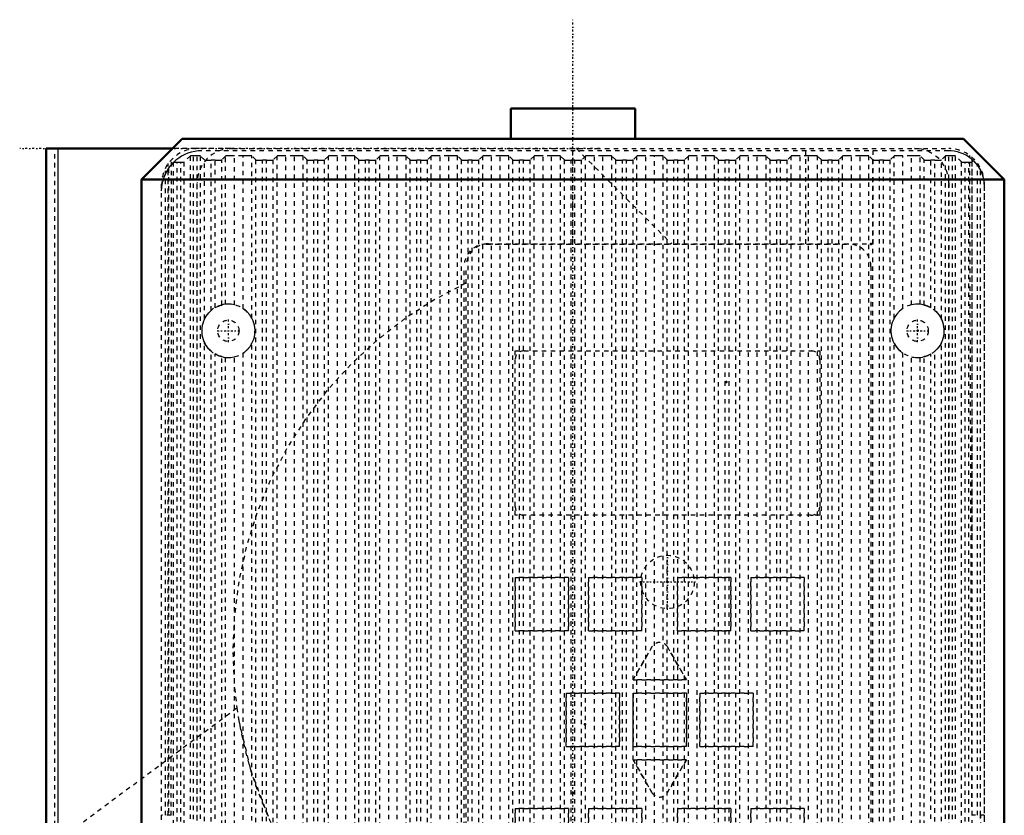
# Model space of a CAD drawing. Header units: millimetres. Extents: x -1089 to 355, y -118 to 1145.
# Tile 9 of 20: x -584 to -363, y 721 to 900. Entities that reach past the tile are written whole.
import ezdxf

# ---------------------------------------------------------------- set-up
doc = ezdxf.new("R2010")
doc.units = ezdxf.units.MM
doc.linetypes.add('Center', pattern=[1.5, 0.45, -0.5, 0.05, -0.5])
doc.linetypes.add('Dashed', pattern=[2, 1, -1])
for name, color, linetype, lineweight in [('2d ConnectionPoints', 7, 'Continuous', 50), ('AM_0', 7, 'Continuous', 50), ('AM_4', 3, 'Continuous', 25), ('AM_7', 7, 'Center', 25), ('AM_9', 6, 'Dashed', 25)]:
    doc.layers.add(name, color=color, linetype=linetype, lineweight=lineweight)

# ---------------------------------------------------------------- blocks, each defined once
blk = doc.blocks.new('66_part_3__170_2_0_in_HSVP164161451021531101300230_2')
at = {"layer": 'AM_9'}
for p, q in [((-471, 825.5), (-406.5, 825.5)), ((-473, 790.5), (-473, 823.5)), ((-404.5, 823.5), (-404.5, 790.5)), ((-406.5, 788.5), (-471, 788.5))]:
    blk.add_line(p, q, dxfattribs=at)
for centre, start, end in [((-471, 823.5), 90, 180), ((-406.5, 823.5), 0, 90), ((-471, 790.5), 180, 270), ((-406.5, 790.5), 270, 0)]:
    blk.add_arc(centre, 2, start, end, dxfattribs=at)
blk = doc.blocks.new('67_part_1_2_0_in_HSVP164161451021531101300230_2')
at = {"layer": 'AM_9'}
for p, q in [((-479.5, 849.5), (-398, 849.5)), ((-484.5, 702.5), (-484.5, 844.5)), ((-393, 844.5), (-393, 702.5)), ((-473, 825.5), (-404.5, 825.5)), ((-473, 788.5), (-473, 825.5)), ((-404.5, 825.5), (-404.5, 788.5)), ((-404.5, 788.5), (-473, 788.5)), ((-473, 762.5), (-473, 774.5)), ((-473, 774.5), (-461, 774.5)), ((-461, 774.5), (-461, 762.5)), ((-456.5, 762.5), (-456.5, 774.5)), ((-456.5, 774.5), (-444.5, 774.5)), ((-444.5, 774.5), (-444.5, 762.5)), ((-436.5, 774.5), (-424.5, 774.5)), ((-436.5, 762.5), (-436.5, 774.5)), ((-424.5, 774.5), (-424.5, 762.5)), ((-420, 762.5), (-420, 774.5)), ((-420, 774.5), (-408, 774.5)), ((-408, 774.5), (-408, 762.5)), ((-461, 762.5), (-473, 762.5)), ((-444.5, 762.5), (-456.5, 762.5)), ((-424.5, 762.5), (-436.5, 762.5)), ((-408, 762.5), (-420, 762.5)), ((-446.5, 751.5), (-442.23, 758.89)), ((-438.77, 758.89), (-434.5, 751.5)), ((-434.5, 751.5), (-446.5, 751.5)), ((-461.5, 736.5), (-461.5, 748.5)), ((-461.5, 748.5), (-449.5, 748.5)), ((-449.5, 748.5), (-449.5, 736.5)), ((-446.5, 748.5), (-434.5, 748.5)), ((-446.5, 736.5), (-446.5, 748.5)), ((-434.5, 748.5), (-434.5, 736.5)), ((-431.5, 736.5), (-431.5, 748.5)), ((-431.5, 748.5), (-419.5, 748.5)), ((-419.5, 748.5), (-419.5, 736.5)), ((-449.5, 736.5), (-461.5, 736.5)), ((-434.5, 736.5), (-446.5, 736.5)), ((-419.5, 736.5), (-431.5, 736.5)), ((-446.5, 733.5), (-434.5, 733.5)), ((-442.23, 726.11), (-446.5, 733.5)), ((-434.5, 733.5), (-438.77, 726.11)), ((-473, 722.5), (-461, 722.5)), ((-473, 710.5), (-473, 722.5)), ((-461, 722.5), (-461, 710.5)), ((-456.5, 710.5), (-456.5, 722.5)), ((-456.5, 722.5), (-444.5, 722.5)), ((-444.5, 722.5), (-444.5, 710.5)), ((-436.5, 710.5), (-436.5, 722.5)), ((-436.5, 722.5), (-424.5, 722.5)), ((-424.5, 722.5), (-424.5, 710.5)), ((-420, 722.5), (-408, 722.5)), ((-420, 710.5), (-420, 722.5)), ((-408, 722.5), (-408, 710.5)), ((-461, 710.5), (-473, 710.5)), ((-444.5, 710.5), (-456.5, 710.5)), ((-424.5, 710.5), (-436.5, 710.5)), ((-408, 710.5), (-420, 710.5)), ((-398, 697.5), (-479.5, 697.5))]:
    blk.add_line(p, q, dxfattribs=at)
for centre, radius, start, end in [((-479.5, 844.5), 5, 90, 180), ((-398, 844.5), 5, 0, 90), ((-440.5, 757.89), 2, 30, 150), ((-440.5, 727.11), 2, 210, 330), ((-479.5, 702.5), 5, 180, 270), ((-398, 702.5), 5, 270, 0)]:
    blk.add_arc(centre, radius, start, end, dxfattribs=at)
blk = doc.blocks.new('68_part_2_2_0_in_HSVP164161451021531101300230_2')
at = {"layer": 'AM_9'}
for p, q in [((-473, 774.5), (-473, 762.5)), ((-461, 774.5), (-473, 774.5)), ((-461, 762.5), (-461, 774.5)), ((-444.5, 774.5), (-456.5, 774.5)), ((-456.5, 774.5), (-456.5, 762.5)), ((-444.5, 762.5), (-444.5, 774.5)), ((-424.5, 774.5), (-436.5, 774.5)), ((-436.5, 774.5), (-436.5, 762.5)), ((-424.5, 762.5), (-424.5, 774.5)), ((-408, 774.5), (-420, 774.5)), ((-420, 774.5), (-420, 762.5)), ((-408, 762.5), (-408, 774.5)), ((-473, 762.5), (-461, 762.5)), ((-456.5, 762.5), (-444.5, 762.5)), ((-436.5, 762.5), (-424.5, 762.5)), ((-420, 762.5), (-408, 762.5)), ((-442.23, 758.89), (-446.5, 751.5)), ((-434.5, 751.5), (-438.77, 758.89)), ((-446.5, 751.5), (-434.5, 751.5)), ((-461.5, 748.5), (-461.5, 736.5)), ((-449.5, 748.5), (-461.5, 748.5)), ((-449.5, 736.5), (-449.5, 748.5)), ((-446.5, 748.5), (-446.5, 736.5)), ((-434.5, 748.5), (-446.5, 748.5)), ((-434.5, 736.5), (-434.5, 748.5)), ((-431.5, 748.5), (-431.5, 736.5)), ((-419.5, 748.5), (-431.5, 748.5)), ((-419.5, 736.5), (-419.5, 748.5)), ((-461.5, 736.5), (-449.5, 736.5)), ((-446.5, 736.5), (-434.5, 736.5)), ((-431.5, 736.5), (-419.5, 736.5)), ((-446.5, 733.5), (-442.23, 726.11)), ((-434.5, 733.5), (-446.5, 733.5)), ((-438.77, 726.11), (-434.5, 733.5)), ((-473, 722.5), (-473, 710.5)), ((-461, 722.5), (-473, 722.5)), ((-461, 710.5), (-461, 722.5)), ((-444.5, 722.5), (-456.5, 722.5)), ((-456.5, 722.5), (-456.5, 710.5)), ((-444.5, 710.5), (-444.5, 722.5)), ((-436.5, 722.5), (-436.5, 710.5)), ((-424.5, 722.5), (-436.5, 722.5)), ((-424.5, 710.5), (-424.5, 722.5)), ((-420, 722.5), (-420, 710.5)), ((-408, 722.5), (-420, 722.5)), ((-408, 710.5), (-408, 722.5)), ((-473, 710.5), (-461, 710.5)), ((-456.5, 710.5), (-444.5, 710.5)), ((-436.5, 710.5), (-424.5, 710.5)), ((-420, 710.5), (-408, 710.5))]:
    blk.add_line(p, q, dxfattribs=at)
for centre, start, end in [((-440.5, 757.89), 30, 150), ((-440.5, 727.11), 210, 330)]:
    blk.add_arc(centre, 2, start, end, dxfattribs=at)
blk = doc.blocks.new('69_Upper_Cover_2PumpDrive_210_2_0_in_HSVP164161451021531101300230_2')
at = {"layer": 'AM_0'}
for p, q in [((-578.5, 871), (-578.5, 671.05)), ((-550.05, 871), (-578.5, 871))]:
    blk.add_line(p, q, dxfattribs=at)
at = {"layer": 'AM_4'}
blk.add_line((-575.87, 871), (-575.87, 672.12), dxfattribs=at)
at = {"layer": 'AM_7'}
for p, q in [((-454.07, 871), (-584.42, 871)), ((-438.75, 767.2), (-438.75, 779.8)), ((-445.05, 773.5), (-432.45, 773.5))]:
    blk.add_line(p, q, dxfattribs=at)
at = {"layer": 'AM_9'}
for p, q in [((-576.53, 714.78), (-576.53, 871)), ((-536.8, 871), (-550.05, 871)), ((-460, 849.6), (-460, 871)), ((-459.24, 871), (-437.84, 849.6)), ((-407.6, 849.6), (-407.6, 871)), ((-392.5, 849.6), (-392.5, 871)), ((-383.2, 871), (-375.5, 871)), ((-550.33, 721), (-550.27, 868.54)), ((-370.26, 721), (-370.78, 869.46)), ((-370.26, 783.46), (-370.2, 868.99)), ((-551.66, 721), (-551.66, 866.56)), ((-551, 721), (-551, 867.66)), ((-550.93, 866.58), (-550.93, 721)), ((-369, 721), (-369, 867.66)), ((-368.34, 721), (-368.34, 866.56)), ((-552.5, 626), (-552.5, 863)), ((-367.5, 863), (-367.5, 626)), ((-479, 849.6), (-392.5, 849.6)), ((-484, 702.6), (-484, 844.6)), ((-576.53, 714.78), (-535.6, 745.17)), ((-550.33, 721), (-552.5, 721)), ((-367.5, 721), (-370.26, 721)), ((-368.32, 586.25), (-368.32, 721)), ((-368.25, 586.4), (-368.25, 721))]:
    blk.add_line(p, q, dxfattribs=at)
for points in [[(-484, 840.77), (-491.07, 837.06), (-497.78, 832.74), (-504.09, 827.86), (-509.96, 822.44), (-515.33, 816.54), (-520.16, 810.18), (-524.42, 803.43), (-528.08, 796.34), (-531.11, 788.95), (-533.48, 781.33), (-535.17, 773.53), (-536.18, 765.61), (-536.5, 757.64), (-536.12, 749.66), (-535.6, 745.17)], [(-535.6, 745.17), (-535.14, 742.26), (-532.47, 731.13), (-528.35, 720.26)]]:
    blk.add_lwpolyline(points, dxfattribs=at)
blk.add_circle((-438.75, 773.5), 6, dxfattribs=at)
for centre, radius, start, end in [((-544.5, 863), 8, 90, 180), ((-375.5, 863), 8, 0, 90), ((-479, 844.6), 5, 90, 180), ((-445, 758), 91.5, 188.0593, 206.6204)]:
    blk.add_arc(centre, radius, start, end, dxfattribs=at)
blk = doc.blocks.new('70_Lower_Cover_2PumpDrive_2_2_0_in_HSVP164161451021531101300230_2')
at = {"layer": 'AM_9'}
for p, q in [((-375.5, 870.5), (-543.5, 870.5)), ((-546.02, 869.37), (-547.4, 867.99)), ((-547.4, 630.94), (-547.4, 867.99)), ((-546.02, 624.22), (-546.02, 869.37)), ((-545.32, 624.14), (-545.32, 869.4)), ((-544.5, 869.4), (-545.32, 869.4)), ((-544.5, 624.14), (-544.5, 869.4)), ((-543.8, 624.22), (-543.8, 869.37)), ((-542.88, 868.45), (-543.8, 869.37)), ((-542.88, 832.65), (-542.88, 868.45)), ((-541.38, 834.58), (-541.38, 868.4)), ((-540.49, 868.4), (-541.38, 868.4)), ((-540.49, 835.2), (-540.49, 868.4)), ((-538.11, 869.33), (-538.99, 868.45)), ((-538.99, 835.81), (-538.99, 868.45)), ((-538.11, 835.97), (-538.11, 869.33)), ((-536.12, 835.84), (-536.12, 869.4)), ((-534.2, 869.4), (-536.12, 869.4)), ((-534.2, 835.01), (-534.2, 869.4)), ((-532.2, 832.81), (-532.2, 869.33)), ((-531.32, 868.45), (-532.2, 869.33)), ((-531.32, 627.47), (-531.32, 868.45)), ((-529.82, 627.65), (-529.82, 868.4)), ((-528.93, 868.4), (-529.82, 868.4)), ((-528.93, 627.65), (-528.93, 868.4)), ((-526.55, 869.33), (-527.43, 868.45)), ((-527.43, 627.47), (-527.43, 868.45)), ((-526.55, 624.38), (-526.55, 869.33)), ((-524.55, 624.14), (-524.55, 869.4)), ((-522.63, 869.4), (-524.55, 869.4)), ((-522.63, 624.14), (-522.63, 869.4)), ((-520.64, 624.38), (-520.64, 869.33)), ((-519.76, 868.45), (-520.64, 869.33)), ((-519.76, 627.47), (-519.76, 868.45)), ((-518.26, 627.65), (-518.26, 868.4)), ((-517.37, 868.4), (-518.26, 868.4)), ((-517.37, 627.65), (-517.37, 868.4)), ((-514.99, 869.33), (-515.87, 868.45)), ((-515.87, 627.47), (-515.87, 868.45)), ((-514.99, 624.38), (-514.99, 869.33)), ((-512.99, 624.14), (-512.99, 869.4)), ((-511.07, 869.4), (-512.99, 869.4)), ((-511.07, 624.14), (-511.07, 869.4)), ((-509.07, 624.38), (-509.07, 869.33)), ((-508.19, 868.45), (-509.07, 869.33)), ((-508.19, 627.47), (-508.19, 868.45)), ((-506.69, 627.65), (-506.69, 868.4)), ((-505.81, 868.4), (-506.69, 868.4)), ((-505.81, 627.65), (-505.81, 868.4)), ((-503.43, 869.33), (-504.31, 868.45)), ((-504.31, 627.47), (-504.31, 868.45)), ((-503.43, 624.38), (-503.43, 869.33)), ((-501.43, 624.14), (-501.43, 869.4)), ((-499.51, 869.4), (-501.43, 869.4)), ((-499.51, 624.14), (-499.51, 869.4)), ((-497.51, 624.38), (-497.51, 869.33)), ((-496.63, 868.45), (-497.51, 869.33)), ((-496.63, 627.47), (-496.63, 868.45)), ((-495.13, 627.65), (-495.13, 868.4)), ((-494.24, 868.4), (-495.13, 868.4)), ((-494.24, 627.65), (-494.24, 868.4)), ((-491.86, 869.33), (-492.74, 868.45)), ((-492.74, 627.47), (-492.74, 868.45)), ((-491.86, 624.38), (-491.86, 869.33)), ((-489.87, 624.14), (-489.87, 869.4)), ((-487.95, 869.4), (-489.87, 869.4)), ((-487.95, 624.14), (-487.95, 869.4)), ((-485.95, 624.38), (-485.95, 869.33)), ((-485.07, 868.45), (-485.95, 869.33)), ((-485.07, 627.47), (-485.07, 868.45)), ((-483.57, 627.65), (-483.57, 868.4)), ((-482.68, 868.4), (-483.57, 868.4)), ((-482.68, 627.65), (-482.68, 868.4)), ((-480.3, 869.33), (-481.18, 868.45)), ((-481.18, 627.47), (-481.18, 868.45)), ((-480.3, 624.38), (-480.3, 869.33)), ((-478.3, 624.14), (-478.3, 869.4)), ((-476.38, 869.4), (-478.3, 869.4)), ((-476.38, 624.14), (-476.38, 869.4)), ((-474.39, 624.38), (-474.39, 869.33)), ((-473.51, 868.45), (-474.39, 869.33)), ((-473.51, 627.47), (-473.51, 868.45)), ((-472.01, 627.65), (-472.01, 868.4)), ((-471.12, 868.4), (-472.01, 868.4)), ((-471.12, 627.65), (-471.12, 868.4)), ((-468.74, 869.33), (-469.62, 868.45)), ((-469.62, 627.47), (-469.62, 868.45)), ((-468.74, 624.38), (-468.74, 869.33)), ((-466.74, 624.14), (-466.74, 869.4)), ((-464.82, 869.4), (-466.74, 869.4)), ((-464.82, 624.14), (-464.82, 869.4)), ((-462.82, 624.38), (-462.82, 869.33)), ((-461.94, 868.45), (-462.82, 869.33)), ((-461.94, 627.47), (-461.94, 868.45)), ((-460.44, 627.65), (-460.44, 868.4)), ((-459.56, 868.4), (-460.44, 868.4)), ((-459.56, 627.65), (-459.56, 868.4)), ((-457.18, 869.33), (-458.06, 868.45)), ((-458.06, 627.47), (-458.06, 868.45)), ((-457.18, 624.38), (-457.18, 869.33)), ((-455.18, 624.14), (-455.18, 869.4)), ((-453.26, 869.4), (-455.18, 869.4)), ((-453.26, 624.14), (-453.26, 869.4)), ((-451.26, 624.38), (-451.26, 869.33)), ((-450.38, 868.45), (-451.26, 869.33)), ((-450.38, 627.47), (-450.38, 868.45)), ((-448.88, 627.65), (-448.88, 868.4)), ((-447.99, 868.4), (-448.88, 868.4)), ((-447.99, 627.65), (-447.99, 868.4)), ((-445.61, 869.33), (-446.49, 868.45)), ((-446.49, 627.47), (-446.49, 868.45)), ((-445.61, 624.38), (-445.61, 869.33)), ((-443.62, 624.14), (-443.62, 869.4)), ((-441.7, 869.4), (-443.62, 869.4)), ((-441.7, 705.14), (-441.7, 869.4)), ((-439.7, 624.38), (-439.7, 869.33)), ((-438.82, 868.45), (-439.7, 869.33)), ((-438.82, 627.47), (-438.82, 868.45)), ((-437.32, 627.65), (-437.32, 868.4)), ((-436.43, 868.4), (-437.32, 868.4)), ((-436.43, 627.65), (-436.43, 868.4)), ((-434.05, 869.33), (-434.93, 868.45)), ((-434.93, 627.47), (-434.93, 868.45)), ((-434.05, 624.38), (-434.05, 869.33)), ((-432.05, 624.14), (-432.05, 869.4)), ((-430.13, 869.4), (-432.05, 869.4)), ((-430.13, 624.14), (-430.13, 869.4)), ((-428.14, 624.38), (-428.14, 869.33)), ((-427.26, 868.45), (-428.14, 869.33)), ((-427.26, 627.47), (-427.26, 868.45)), ((-425.76, 627.65), (-425.76, 868.4)), ((-424.87, 868.4), (-425.76, 868.4)), ((-424.87, 627.65), (-424.87, 868.4)), ((-422.49, 869.33), (-423.37, 868.45)), ((-423.37, 627.47), (-423.37, 868.45)), ((-422.49, 624.38), (-422.49, 869.33)), ((-420.49, 624.14), (-420.49, 869.4)), ((-418.57, 869.4), (-420.49, 869.4)), ((-418.57, 624.14), (-418.57, 869.4)), ((-416.57, 624.38), (-416.57, 869.33)), ((-415.69, 868.45), (-416.57, 869.33)), ((-415.69, 627.47), (-415.69, 868.45)), ((-414.19, 627.65), (-414.19, 868.4)), ((-413.31, 868.4), (-414.19, 868.4)), ((-413.31, 627.65), (-413.31, 868.4)), ((-410.93, 869.33), (-411.81, 868.45)), ((-411.81, 627.47), (-411.81, 868.45)), ((-410.93, 624.38), (-410.93, 869.33)), ((-408.93, 624.14), (-408.93, 869.4)), ((-407.01, 869.4), (-408.93, 869.4)), ((-407.01, 624.14), (-407.01, 869.4)), ((-405.01, 624.38), (-405.01, 869.33)), ((-404.13, 868.45), (-405.01, 869.33)), ((-404.13, 627.47), (-404.13, 868.45)), ((-402.63, 627.65), (-402.63, 868.4)), ((-401.74, 868.4), (-402.63, 868.4)), ((-401.74, 627.65), (-401.74, 868.4)), ((-399.36, 869.33), (-400.24, 868.45)), ((-400.24, 627.47), (-400.24, 868.45)), ((-399.36, 624.38), (-399.36, 869.33)), ((-397.37, 624.14), (-397.37, 869.4)), ((-395.45, 869.4), (-397.37, 869.4)), ((-395.45, 624.14), (-395.45, 869.4)), ((-393.45, 624.38), (-393.45, 869.33)), ((-392.57, 868.45), (-393.45, 869.33)), ((-392.57, 627.47), (-392.57, 868.45)), ((-391.07, 627.65), (-391.07, 868.4)), ((-390.18, 868.4), (-391.07, 868.4)), ((-390.18, 627.65), (-390.18, 868.4)), ((-387.8, 869.33), (-388.68, 868.45)), ((-388.68, 627.47), (-388.68, 868.45)), ((-387.8, 832.81), (-387.8, 869.33)), ((-385.8, 835.01), (-385.8, 869.4)), ((-383.88, 869.4), (-385.8, 869.4)), ((-383.88, 835.84), (-383.88, 869.4)), ((-381.89, 835.97), (-381.89, 869.33)), ((-381.01, 868.45), (-381.89, 869.33)), ((-381.01, 835.81), (-381.01, 868.45)), ((-379.51, 835.2), (-379.51, 868.4)), ((-378.62, 868.4), (-379.51, 868.4)), ((-378.62, 834.58), (-378.62, 868.4)), ((-376.2, 869.37), (-377.12, 868.45)), ((-377.12, 832.65), (-377.12, 868.45)), ((-376.2, 624.22), (-376.2, 869.37)), ((-375.5, 624.14), (-375.5, 869.4)), ((-374.68, 869.4), (-375.5, 869.4)), ((-374.68, 624.14), (-374.68, 869.4)), ((-373.98, 624.22), (-373.98, 869.37)), ((-372.6, 867.99), (-373.98, 869.37)), ((-372.6, 630.94), (-372.6, 867.99)), ((-369.94, 868.25), (-370.2, 867.99)), ((-370.2, 630.94), (-370.2, 867.99)), ((-549.75, 867.98), (-549.8, 867.92)), ((-549.8, 630.94), (-549.8, 867.92)), ((-549, 867.96), (-548.2, 867.96)), ((-549, 633.61), (-549, 867.96)), ((-548.2, 633.61), (-548.2, 867.96)), ((-371.8, 867.96), (-371, 867.96)), ((-371.8, 633.61), (-371.8, 867.96)), ((-371, 633.61), (-371, 867.96)), ((-552.5, 626), (-552.5, 861.5)), ((-367.5, 862.5), (-367.5, 626)), ((-542.88, 677.65), (-542.88, 827.35)), ((-532.2, 677.81), (-532.2, 827.19)), ((-387.8, 677.81), (-387.8, 827.19)), ((-377.12, 677.65), (-377.12, 827.35)), ((-541.38, 679.58), (-541.38, 825.42)), ((-540.49, 680.2), (-540.49, 824.8)), ((-538.99, 680.81), (-538.99, 824.19)), ((-538.11, 680.97), (-538.11, 824.03)), ((-536.12, 680.84), (-536.12, 824.16)), ((-534.2, 680.01), (-534.2, 824.99)), ((-385.8, 680.01), (-385.8, 824.99)), ((-383.88, 680.84), (-383.88, 824.16)), ((-381.89, 680.97), (-381.89, 824.03)), ((-381.01, 680.81), (-381.01, 824.19)), ((-379.51, 680.2), (-379.51, 824.8)), ((-378.62, 679.58), (-378.62, 825.42))]:
    blk.add_line(p, q, dxfattribs=at)
for points in [[(-543.5, 870.5), (-544.28, 870.47), (-545.06, 870.36), (-545.83, 870.19), (-546.58, 869.96), (-547.3, 869.66), (-548, 869.29), (-548.66, 868.87), (-549.29, 868.39), (-549.75, 867.98)], [(-369.94, 868.25), (-370.46, 868.71), (-371.02, 869.13), (-371.61, 869.49), (-372.24, 869.8), (-372.89, 870.06), (-373.56, 870.26), (-374.24, 870.4), (-374.93, 870.48), (-375.5, 870.5)], [(-548.2, 867.96), (-548.13, 867.96), (-548.06, 867.96), (-548, 867.96), (-547.93, 867.96), (-547.87, 867.96), (-547.8, 867.96), (-547.74, 867.97), (-547.69, 867.97), (-547.64, 867.97), (-547.59, 867.97), (-547.55, 867.97), (-547.51, 867.97), (-547.48, 867.98), (-547.45, 867.98), (-547.43, 867.98), (-547.42, 867.98), (-547.41, 867.99), (-547.4, 867.99)], [(-545.32, 869.4), (-545.38, 869.4), (-545.44, 869.4), (-545.5, 869.39), (-545.56, 869.39), (-545.62, 869.39), (-545.67, 869.39), (-545.72, 869.39), (-545.77, 869.39), (-545.82, 869.39), (-545.86, 869.39), (-545.89, 869.39), (-545.93, 869.38), (-545.95, 869.38), (-545.98, 869.38), (-546, 869.38), (-546.01, 869.38), (-546.02, 869.37), (-546.02, 869.37)], [(-543.8, 869.37), (-543.81, 869.37), (-543.82, 869.38), (-543.83, 869.38), (-543.86, 869.38), (-543.88, 869.38), (-543.91, 869.38), (-543.95, 869.39), (-543.98, 869.39), (-544.03, 869.39), (-544.07, 869.39), (-544.12, 869.39), (-544.18, 869.39), (-544.23, 869.39), (-544.29, 869.39), (-544.35, 869.39), (-544.41, 869.4), (-544.47, 869.4), (-544.5, 869.4)], [(-542.88, 868.45), (-542.87, 868.44), (-542.85, 868.44), (-542.82, 868.43), (-542.77, 868.43), (-542.72, 868.43), (-542.65, 868.42), (-542.58, 868.42), (-542.5, 868.41), (-542.4, 868.41), (-542.31, 868.41), (-542.2, 868.41), (-542.09, 868.4), (-541.97, 868.4), (-541.85, 868.4), (-541.72, 868.4), (-541.59, 868.4), (-541.46, 868.4), (-541.38, 868.4)], [(-540.49, 868.4), (-540.36, 868.4), (-540.23, 868.4), (-540.11, 868.4), (-539.98, 868.4), (-539.86, 868.4), (-539.74, 868.4), (-539.63, 868.41), (-539.53, 868.41), (-539.43, 868.41), (-539.34, 868.42), (-539.26, 868.42), (-539.19, 868.42), (-539.13, 868.43), (-539.08, 868.43), (-539.04, 868.44), (-539.02, 868.44), (-539, 868.45), (-538.99, 868.45)], [(-536.12, 869.4), (-536.29, 869.4), (-536.46, 869.39), (-536.63, 869.39), (-536.8, 869.39), (-536.96, 869.39), (-537.12, 869.39), (-537.26, 869.38), (-537.4, 869.38), (-537.53, 869.38), (-537.65, 869.37), (-537.75, 869.37), (-537.85, 869.36), (-537.93, 869.36), (-537.99, 869.35), (-538.05, 869.34), (-538.09, 869.34), (-538.11, 869.33), (-538.11, 869.33)], [(-532.2, 869.33), (-532.21, 869.33), (-532.24, 869.34), (-532.28, 869.35), (-532.34, 869.35), (-532.41, 869.36), (-532.5, 869.36), (-532.6, 869.37), (-532.71, 869.37), (-532.83, 869.38), (-532.97, 869.38), (-533.11, 869.38), (-533.26, 869.39), (-533.42, 869.39), (-533.58, 869.39), (-533.75, 869.39), (-533.92, 869.39), (-534.09, 869.4), (-534.2, 869.4)], [(-531.32, 868.45), (-531.31, 868.44), (-531.29, 868.44), (-531.25, 868.43), (-531.21, 868.43), (-531.16, 868.43), (-531.09, 868.42), (-531.02, 868.42), (-530.93, 868.41), (-530.84, 868.41), (-530.74, 868.41), (-530.64, 868.41), (-530.52, 868.4), (-530.41, 868.4), (-530.28, 868.4), (-530.16, 868.4), (-530.03, 868.4), (-529.9, 868.4), (-529.82, 868.4)], [(-528.93, 868.4), (-528.8, 868.4), (-528.67, 868.4), (-528.54, 868.4), (-528.42, 868.4), (-528.3, 868.4), (-528.18, 868.4), (-528.07, 868.41), (-527.97, 868.41), (-527.87, 868.41), (-527.78, 868.42), (-527.7, 868.42), (-527.63, 868.42), (-527.57, 868.43), (-527.52, 868.43), (-527.48, 868.44), (-527.45, 868.44), (-527.44, 868.45), (-527.43, 868.45)], [(-524.55, 869.4), (-524.73, 869.4), (-524.9, 869.39), (-525.07, 869.39), (-525.24, 869.39), (-525.4, 869.39), (-525.55, 869.39), (-525.7, 869.38), (-525.84, 869.38), (-525.97, 869.38), (-526.09, 869.37), (-526.19, 869.37), (-526.29, 869.36), (-526.37, 869.36), (-526.43, 869.35), (-526.48, 869.34), (-526.52, 869.34), (-526.55, 869.33), (-526.55, 869.33)], [(-520.64, 869.33), (-520.65, 869.33), (-520.68, 869.34), (-520.72, 869.35), (-520.78, 869.35), (-520.85, 869.36), (-520.94, 869.36), (-521.04, 869.37), (-521.15, 869.37), (-521.27, 869.38), (-521.4, 869.38), (-521.55, 869.38), (-521.7, 869.39), (-521.85, 869.39), (-522.02, 869.39), (-522.18, 869.39), (-522.36, 869.39), (-522.53, 869.4), (-522.63, 869.4)], [(-519.76, 868.45), (-519.75, 868.44), (-519.72, 868.44), (-519.69, 868.43), (-519.65, 868.43), (-519.59, 868.43), (-519.53, 868.42), (-519.45, 868.42), (-519.37, 868.41), (-519.28, 868.41), (-519.18, 868.41), (-519.07, 868.41), (-518.96, 868.4), (-518.84, 868.4), (-518.72, 868.4), (-518.59, 868.4), (-518.47, 868.4), (-518.34, 868.4), (-518.26, 868.4)], [(-517.37, 868.4), (-517.24, 868.4), (-517.11, 868.4), (-516.98, 868.4), (-516.86, 868.4), (-516.73, 868.4), (-516.62, 868.4), (-516.51, 868.41), (-516.4, 868.41), (-516.31, 868.41), (-516.22, 868.42), (-516.14, 868.42), (-516.07, 868.42), (-516.01, 868.43), (-515.96, 868.43), (-515.92, 868.44), (-515.89, 868.44), (-515.87, 868.45), (-515.87, 868.45)], [(-512.99, 869.4), (-513.16, 869.4), (-513.34, 869.39), (-513.51, 869.39), (-513.67, 869.39), (-513.84, 869.39), (-513.99, 869.39), (-514.14, 869.38), (-514.28, 869.38), (-514.4, 869.38), (-514.52, 869.37), (-514.63, 869.37), (-514.72, 869.36), (-514.8, 869.36), (-514.87, 869.35), (-514.92, 869.34), (-514.96, 869.34), (-514.98, 869.33), (-514.99, 869.33)], [(-509.07, 869.33), (-509.09, 869.33), (-509.12, 869.34), (-509.16, 869.35), (-509.22, 869.35), (-509.29, 869.36), (-509.38, 869.36), (-509.47, 869.37), (-509.59, 869.37), (-509.71, 869.38), (-509.84, 869.38), (-509.98, 869.38), (-510.13, 869.39), (-510.29, 869.39), (-510.45, 869.39), (-510.62, 869.39), (-510.79, 869.39), (-510.97, 869.4), (-511.07, 869.4)], [(-508.19, 868.45), (-508.18, 868.44), (-508.16, 868.44), (-508.13, 868.43), (-508.08, 868.43), (-508.03, 868.43), (-507.97, 868.42), (-507.89, 868.42), (-507.81, 868.41), (-507.72, 868.41), (-507.62, 868.41), (-507.51, 868.41), (-507.4, 868.4), (-507.28, 868.4), (-507.16, 868.4), (-507.03, 868.4), (-506.9, 868.4), (-506.77, 868.4), (-506.69, 868.4)], [(-505.81, 868.4), (-505.68, 868.4), (-505.55, 868.4), (-505.42, 868.4), (-505.29, 868.4), (-505.17, 868.4), (-505.06, 868.4), (-504.95, 868.41), (-504.84, 868.41), (-504.75, 868.41), (-504.66, 868.42), (-504.58, 868.42), (-504.51, 868.42), (-504.45, 868.43), (-504.4, 868.43), (-504.36, 868.44), (-504.33, 868.44), (-504.31, 868.45), (-504.31, 868.45)], [(-501.43, 869.4), (-501.6, 869.4), (-501.78, 869.39), (-501.95, 869.39), (-502.11, 869.39), (-502.27, 869.39), (-502.43, 869.39), (-502.58, 869.38), (-502.71, 869.38), (-502.84, 869.38), (-502.96, 869.37), (-503.07, 869.37), (-503.16, 869.36), (-503.24, 869.36), (-503.31, 869.35), (-503.36, 869.34), (-503.4, 869.34), (-503.42, 869.33), (-503.43, 869.33)], [(-497.51, 869.33), (-497.52, 869.33), (-497.55, 869.34), (-497.6, 869.35), (-497.66, 869.35), (-497.73, 869.36), (-497.81, 869.36), (-497.91, 869.37), (-498.02, 869.37), (-498.15, 869.38), (-498.28, 869.38), (-498.42, 869.38), (-498.57, 869.39), (-498.73, 869.39), (-498.89, 869.39), (-499.06, 869.39), (-499.23, 869.39), (-499.4, 869.4), (-499.51, 869.4)], [(-496.63, 868.45), (-496.62, 868.44), (-496.6, 868.44), (-496.57, 868.43), (-496.52, 868.43), (-496.47, 868.43), (-496.4, 868.42), (-496.33, 868.42), (-496.25, 868.41), (-496.15, 868.41), (-496.06, 868.41), (-495.95, 868.41), (-495.84, 868.4), (-495.72, 868.4), (-495.6, 868.4), (-495.47, 868.4), (-495.34, 868.4), (-495.21, 868.4), (-495.13, 868.4)], [(-494.24, 868.4), (-494.11, 868.4), (-493.98, 868.4), (-493.86, 868.4), (-493.73, 868.4), (-493.61, 868.4), (-493.49, 868.4), (-493.38, 868.41), (-493.28, 868.41), (-493.18, 868.41), (-493.09, 868.42), (-493.01, 868.42), (-492.94, 868.42), (-492.88, 868.43), (-492.83, 868.43), (-492.79, 868.44), (-492.77, 868.44), (-492.75, 868.45), (-492.74, 868.45)], [(-489.87, 869.4), (-490.04, 869.4), (-490.21, 869.39), (-490.38, 869.39), (-490.55, 869.39), (-490.71, 869.39), (-490.87, 869.39), (-491.01, 869.38), (-491.15, 869.38), (-491.28, 869.38), (-491.4, 869.37), (-491.5, 869.37), (-491.6, 869.36), (-491.68, 869.36), (-491.74, 869.35), (-491.8, 869.34), (-491.84, 869.34), (-491.86, 869.33), (-491.86, 869.33)], [(-485.95, 869.33), (-485.96, 869.33), (-485.99, 869.34), (-486.03, 869.35), (-486.09, 869.35), (-486.16, 869.36), (-486.25, 869.36), (-486.35, 869.37), (-486.46, 869.37), (-486.58, 869.38), (-486.72, 869.38), (-486.86, 869.38), (-487.01, 869.39), (-487.17, 869.39), (-487.33, 869.39), (-487.5, 869.39), (-487.67, 869.39), (-487.84, 869.4), (-487.95, 869.4)], [(-485.07, 868.45), (-485.06, 868.44), (-485.04, 868.44), (-485, 868.43), (-484.96, 868.43), (-484.91, 868.43), (-484.84, 868.42), (-484.77, 868.42), (-484.68, 868.41), (-484.59, 868.41), (-484.49, 868.41), (-484.39, 868.41), (-484.27, 868.4), (-484.16, 868.4), (-484.03, 868.4), (-483.91, 868.4), (-483.78, 868.4), (-483.65, 868.4), (-483.57, 868.4)], [(-482.68, 868.4), (-482.55, 868.4), (-482.42, 868.4), (-482.29, 868.4), (-482.17, 868.4), (-482.05, 868.4), (-481.93, 868.4), (-481.82, 868.41), (-481.72, 868.41), (-481.62, 868.41), (-481.53, 868.42), (-481.45, 868.42), (-481.38, 868.42), (-481.32, 868.43), (-481.27, 868.43), (-481.23, 868.44), (-481.2, 868.44), (-481.19, 868.45), (-481.18, 868.45)], [(-478.3, 869.4), (-478.48, 869.4), (-478.65, 869.39), (-478.82, 869.39), (-478.99, 869.39), (-479.15, 869.39), (-479.3, 869.39), (-479.45, 869.38), (-479.59, 869.38), (-479.72, 869.38), (-479.84, 869.37), (-479.94, 869.37), (-480.04, 869.36), (-480.12, 869.36), (-480.18, 869.35), (-480.23, 869.34), (-480.27, 869.34), (-480.3, 869.33), (-480.3, 869.33)], [(-474.39, 869.33), (-474.4, 869.33), (-474.43, 869.34), (-474.47, 869.35), (-474.53, 869.35), (-474.6, 869.36), (-474.69, 869.36), (-474.79, 869.37), (-474.9, 869.37), (-475.02, 869.38), (-475.15, 869.38), (-475.3, 869.38), (-475.45, 869.39), (-475.6, 869.39), (-475.77, 869.39), (-475.93, 869.39), (-476.11, 869.39), (-476.28, 869.4), (-476.38, 869.4)], [(-473.51, 868.45), (-473.5, 868.44), (-473.47, 868.44), (-473.44, 868.43), (-473.4, 868.43), (-473.34, 868.43), (-473.28, 868.42), (-473.2, 868.42), (-473.12, 868.41), (-473.03, 868.41), (-472.93, 868.41), (-472.82, 868.41), (-472.71, 868.4), (-472.59, 868.4), (-472.47, 868.4), (-472.34, 868.4), (-472.22, 868.4), (-472.09, 868.4), (-472.01, 868.4)], [(-471.12, 868.4), (-470.99, 868.4), (-470.86, 868.4), (-470.73, 868.4), (-470.61, 868.4), (-470.48, 868.4), (-470.37, 868.4), (-470.26, 868.41), (-470.15, 868.41), (-470.06, 868.41), (-469.97, 868.42), (-469.89, 868.42), (-469.82, 868.42), (-469.76, 868.43), (-469.71, 868.43), (-469.67, 868.44), (-469.64, 868.44), (-469.62, 868.45), (-469.62, 868.45)], [(-466.74, 869.4), (-466.91, 869.4), (-467.09, 869.39), (-467.26, 869.39), (-467.42, 869.39), (-467.59, 869.39), (-467.74, 869.39), (-467.89, 869.38), (-468.03, 869.38), (-468.15, 869.38), (-468.27, 869.37), (-468.38, 869.37), (-468.47, 869.36), (-468.55, 869.36), (-468.62, 869.35), (-468.67, 869.34), (-468.71, 869.34), (-468.73, 869.33), (-468.74, 869.33)], [(-462.82, 869.33), (-462.84, 869.33), (-462.87, 869.34), (-462.91, 869.35), (-462.97, 869.35), (-463.04, 869.36), (-463.13, 869.36), (-463.22, 869.37), (-463.34, 869.37), (-463.46, 869.38), (-463.59, 869.38), (-463.73, 869.38), (-463.88, 869.39), (-464.04, 869.39), (-464.2, 869.39), (-464.37, 869.39), (-464.54, 869.39), (-464.72, 869.4), (-464.82, 869.4)], [(-461.94, 868.45), (-461.93, 868.44), (-461.91, 868.44), (-461.88, 868.43), (-461.83, 868.43), (-461.78, 868.43), (-461.72, 868.42), (-461.64, 868.42), (-461.56, 868.41), (-461.47, 868.41), (-461.37, 868.41), (-461.26, 868.41), (-461.15, 868.4), (-461.03, 868.4), (-460.91, 868.4), (-460.78, 868.4), (-460.65, 868.4), (-460.52, 868.4), (-460.44, 868.4)], [(-459.56, 868.4), (-459.43, 868.4), (-459.3, 868.4), (-459.17, 868.4), (-459.04, 868.4), (-458.92, 868.4), (-458.81, 868.4), (-458.7, 868.41), (-458.59, 868.41), (-458.5, 868.41), (-458.41, 868.42), (-458.33, 868.42), (-458.26, 868.42), (-458.2, 868.43), (-458.15, 868.43), (-458.11, 868.44), (-458.08, 868.44), (-458.06, 868.45), (-458.06, 868.45)], [(-455.18, 869.4), (-455.35, 869.4), (-455.53, 869.39), (-455.7, 869.39), (-455.86, 869.39), (-456.02, 869.39), (-456.18, 869.39), (-456.33, 869.38), (-456.46, 869.38), (-456.59, 869.38), (-456.71, 869.37), (-456.82, 869.37), (-456.91, 869.36), (-456.99, 869.36), (-457.06, 869.35), (-457.11, 869.34), (-457.15, 869.34), (-457.17, 869.33), (-457.18, 869.33)], [(-451.26, 869.33), (-451.27, 869.33), (-451.3, 869.34), (-451.35, 869.35), (-451.41, 869.35), (-451.48, 869.36), (-451.56, 869.36), (-451.66, 869.37), (-451.77, 869.37), (-451.9, 869.38), (-452.03, 869.38), (-452.17, 869.38), (-452.32, 869.39), (-452.48, 869.39), (-452.64, 869.39), (-452.81, 869.39), (-452.98, 869.39), (-453.15, 869.4), (-453.26, 869.4)], [(-450.38, 868.45), (-450.37, 868.44), (-450.35, 868.44), (-450.32, 868.43), (-450.27, 868.43), (-450.22, 868.43), (-450.15, 868.42), (-450.08, 868.42), (-450, 868.41), (-449.9, 868.41), (-449.81, 868.41), (-449.7, 868.41), (-449.59, 868.4), (-449.47, 868.4), (-449.35, 868.4), (-449.22, 868.4), (-449.09, 868.4), (-448.96, 868.4), (-448.88, 868.4)], [(-447.99, 868.4), (-447.86, 868.4), (-447.73, 868.4), (-447.61, 868.4), (-447.48, 868.4), (-447.36, 868.4), (-447.24, 868.4), (-447.13, 868.41), (-447.03, 868.41), (-446.93, 868.41), (-446.84, 868.42), (-446.76, 868.42), (-446.69, 868.42), (-446.63, 868.43), (-446.58, 868.43), (-446.54, 868.44), (-446.52, 868.44), (-446.5, 868.45), (-446.49, 868.45)], [(-443.62, 869.4), (-443.79, 869.4), (-443.96, 869.39), (-444.13, 869.39), (-444.3, 869.39), (-444.46, 869.39), (-444.62, 869.39), (-444.76, 869.38), (-444.9, 869.38), (-445.03, 869.38), (-445.15, 869.37), (-445.25, 869.37), (-445.35, 869.36), (-445.43, 869.36), (-445.49, 869.35), (-445.55, 869.34), (-445.59, 869.34), (-445.61, 869.33), (-445.61, 869.33)], [(-439.7, 869.33), (-439.71, 869.33), (-439.74, 869.34), (-439.78, 869.35), (-439.84, 869.35), (-439.91, 869.36), (-440, 869.36), (-440.1, 869.37), (-440.21, 869.37), (-440.33, 869.38), (-440.47, 869.38), (-440.61, 869.38), (-440.76, 869.39), (-440.92, 869.39), (-441.08, 869.39), (-441.25, 869.39), (-441.42, 869.39), (-441.59, 869.4), (-441.7, 869.4)], [(-438.82, 868.45), (-438.81, 868.44), (-438.79, 868.44), (-438.75, 868.43), (-438.71, 868.43), (-438.66, 868.43), (-438.59, 868.42), (-438.52, 868.42), (-438.43, 868.41), (-438.34, 868.41), (-438.24, 868.41), (-438.14, 868.41), (-438.02, 868.4), (-437.91, 868.4), (-437.78, 868.4), (-437.66, 868.4), (-437.53, 868.4), (-437.4, 868.4), (-437.32, 868.4)], [(-436.43, 868.4), (-436.3, 868.4), (-436.17, 868.4), (-436.04, 868.4), (-435.92, 868.4), (-435.8, 868.4), (-435.68, 868.4), (-435.57, 868.41), (-435.47, 868.41), (-435.37, 868.41), (-435.28, 868.42), (-435.2, 868.42), (-435.13, 868.42), (-435.07, 868.43), (-435.02, 868.43), (-434.98, 868.44), (-434.95, 868.44), (-434.94, 868.45), (-434.93, 868.45)], [(-432.05, 869.4), (-432.23, 869.4), (-432.4, 869.39), (-432.57, 869.39), (-432.74, 869.39), (-432.9, 869.39), (-433.05, 869.39), (-433.2, 869.38), (-433.34, 869.38), (-433.47, 869.38), (-433.59, 869.37), (-433.69, 869.37), (-433.79, 869.36), (-433.87, 869.36), (-433.93, 869.35), (-433.98, 869.34), (-434.02, 869.34), (-434.05, 869.33), (-434.05, 869.33)], [(-428.14, 869.33), (-428.15, 869.33), (-428.18, 869.34), (-428.22, 869.35), (-428.28, 869.35), (-428.35, 869.36), (-428.44, 869.36), (-428.54, 869.37), (-428.65, 869.37), (-428.77, 869.38), (-428.9, 869.38), (-429.05, 869.38), (-429.2, 869.39), (-429.35, 869.39), (-429.52, 869.39), (-429.68, 869.39), (-429.86, 869.39), (-430.03, 869.4), (-430.13, 869.4)], [(-427.26, 868.45), (-427.25, 868.44), (-427.22, 868.44), (-427.19, 868.43), (-427.15, 868.43), (-427.09, 868.43), (-427.03, 868.42), (-426.95, 868.42), (-426.87, 868.41), (-426.78, 868.41), (-426.68, 868.41), (-426.57, 868.41), (-426.46, 868.4), (-426.34, 868.4), (-426.22, 868.4), (-426.09, 868.4), (-425.97, 868.4), (-425.84, 868.4), (-425.76, 868.4)], [(-424.87, 868.4), (-424.74, 868.4), (-424.61, 868.4), (-424.48, 868.4), (-424.36, 868.4), (-424.23, 868.4), (-424.12, 868.4), (-424.01, 868.41), (-423.9, 868.41), (-423.81, 868.41), (-423.72, 868.42), (-423.64, 868.42), (-423.57, 868.42), (-423.51, 868.43), (-423.46, 868.43), (-423.42, 868.44), (-423.39, 868.44), (-423.37, 868.45), (-423.37, 868.45)], [(-420.49, 869.4), (-420.66, 869.4), (-420.84, 869.39), (-421.01, 869.39), (-421.17, 869.39), (-421.34, 869.39), (-421.49, 869.39), (-421.64, 869.38), (-421.78, 869.38), (-421.9, 869.38), (-422.02, 869.37), (-422.13, 869.37), (-422.22, 869.36), (-422.3, 869.36), (-422.37, 869.35), (-422.42, 869.34), (-422.46, 869.34), (-422.48, 869.33), (-422.49, 869.33)], [(-416.57, 869.33), (-416.59, 869.33), (-416.62, 869.34), (-416.66, 869.35), (-416.72, 869.35), (-416.79, 869.36), (-416.88, 869.36), (-416.97, 869.37), (-417.09, 869.37), (-417.21, 869.38), (-417.34, 869.38), (-417.48, 869.38), (-417.63, 869.39), (-417.79, 869.39), (-417.95, 869.39), (-418.12, 869.39), (-418.29, 869.39), (-418.47, 869.4), (-418.57, 869.4)], [(-415.69, 868.45), (-415.68, 868.44), (-415.66, 868.44), (-415.63, 868.43), (-415.58, 868.43), (-415.53, 868.43), (-415.47, 868.42), (-415.39, 868.42), (-415.31, 868.41), (-415.22, 868.41), (-415.12, 868.41), (-415.01, 868.41), (-414.9, 868.4), (-414.78, 868.4), (-414.66, 868.4), (-414.53, 868.4), (-414.4, 868.4), (-414.27, 868.4), (-414.19, 868.4)], [(-413.31, 868.4), (-413.18, 868.4), (-413.05, 868.4), (-412.92, 868.4), (-412.79, 868.4), (-412.67, 868.4), (-412.56, 868.4), (-412.45, 868.41), (-412.34, 868.41), (-412.25, 868.41), (-412.16, 868.42), (-412.08, 868.42), (-412.01, 868.42), (-411.95, 868.43), (-411.9, 868.43), (-411.86, 868.44), (-411.83, 868.44), (-411.81, 868.45), (-411.81, 868.45)], [(-408.93, 869.4), (-409.1, 869.4), (-409.28, 869.39), (-409.45, 869.39), (-409.61, 869.39), (-409.77, 869.39), (-409.93, 869.39), (-410.08, 869.38), (-410.21, 869.38), (-410.34, 869.38), (-410.46, 869.37), (-410.57, 869.37), (-410.66, 869.36), (-410.74, 869.36), (-410.81, 869.35), (-410.86, 869.34), (-410.9, 869.34), (-410.92, 869.33), (-410.93, 869.33)], [(-405.01, 869.33), (-405.02, 869.33), (-405.05, 869.34), (-405.1, 869.35), (-405.16, 869.35), (-405.23, 869.36), (-405.31, 869.36), (-405.41, 869.37), (-405.52, 869.37), (-405.65, 869.38), (-405.78, 869.38), (-405.92, 869.38), (-406.07, 869.39), (-406.23, 869.39), (-406.39, 869.39), (-406.56, 869.39), (-406.73, 869.39), (-406.9, 869.4), (-407.01, 869.4)], [(-404.13, 868.45), (-404.12, 868.44), (-404.1, 868.44), (-404.07, 868.43), (-404.02, 868.43), (-403.97, 868.43), (-403.9, 868.42), (-403.83, 868.42), (-403.75, 868.41), (-403.65, 868.41), (-403.56, 868.41), (-403.45, 868.41), (-403.34, 868.4), (-403.22, 868.4), (-403.1, 868.4), (-402.97, 868.4), (-402.84, 868.4), (-402.71, 868.4), (-402.63, 868.4)], [(-401.74, 868.4), (-401.61, 868.4), (-401.48, 868.4), (-401.36, 868.4), (-401.23, 868.4), (-401.11, 868.4), (-400.99, 868.4), (-400.88, 868.41), (-400.78, 868.41), (-400.68, 868.41), (-400.59, 868.42), (-400.51, 868.42), (-400.44, 868.42), (-400.38, 868.43), (-400.33, 868.43), (-400.29, 868.44), (-400.27, 868.44), (-400.25, 868.45), (-400.24, 868.45)], [(-397.37, 869.4), (-397.54, 869.4), (-397.71, 869.39), (-397.88, 869.39), (-398.05, 869.39), (-398.21, 869.39), (-398.37, 869.39), (-398.51, 869.38), (-398.65, 869.38), (-398.78, 869.38), (-398.9, 869.37), (-399, 869.37), (-399.1, 869.36), (-399.18, 869.36), (-399.24, 869.35), (-399.3, 869.34), (-399.34, 869.34), (-399.36, 869.33), (-399.36, 869.33)], [(-393.45, 869.33), (-393.46, 869.33), (-393.49, 869.34), (-393.53, 869.35), (-393.59, 869.35), (-393.66, 869.36), (-393.75, 869.36), (-393.85, 869.37), (-393.96, 869.37), (-394.08, 869.38), (-394.22, 869.38), (-394.36, 869.38), (-394.51, 869.39), (-394.67, 869.39), (-394.83, 869.39), (-395, 869.39), (-395.17, 869.39), (-395.34, 869.4), (-395.45, 869.4)], [(-392.57, 868.45), (-392.56, 868.44), (-392.54, 868.44), (-392.5, 868.43), (-392.46, 868.43), (-392.41, 868.43), (-392.34, 868.42), (-392.27, 868.42), (-392.18, 868.41), (-392.09, 868.41), (-391.99, 868.41), (-391.89, 868.41), (-391.77, 868.4), (-391.66, 868.4), (-391.53, 868.4), (-391.41, 868.4), (-391.28, 868.4), (-391.15, 868.4), (-391.07, 868.4)], [(-390.18, 868.4), (-390.05, 868.4), (-389.92, 868.4), (-389.79, 868.4), (-389.67, 868.4), (-389.55, 868.4), (-389.43, 868.4), (-389.32, 868.41), (-389.22, 868.41), (-389.12, 868.41), (-389.03, 868.42), (-388.95, 868.42), (-388.88, 868.42), (-388.82, 868.43), (-388.77, 868.43), (-388.73, 868.44), (-388.7, 868.44), (-388.69, 868.45), (-388.68, 868.45)], [(-385.8, 869.4), (-385.98, 869.4), (-386.15, 869.39), (-386.32, 869.39), (-386.49, 869.39), (-386.65, 869.39), (-386.8, 869.39), (-386.95, 869.38), (-387.09, 869.38), (-387.22, 869.38), (-387.34, 869.37), (-387.44, 869.37), (-387.54, 869.36), (-387.62, 869.36), (-387.68, 869.35), (-387.73, 869.34), (-387.77, 869.34), (-387.8, 869.33), (-387.8, 869.33)], [(-381.89, 869.33), (-381.9, 869.33), (-381.93, 869.34), (-381.97, 869.35), (-382.03, 869.35), (-382.1, 869.36), (-382.19, 869.36), (-382.29, 869.37), (-382.4, 869.37), (-382.52, 869.38), (-382.65, 869.38), (-382.8, 869.38), (-382.95, 869.39), (-383.1, 869.39), (-383.27, 869.39), (-383.43, 869.39), (-383.61, 869.39), (-383.78, 869.4), (-383.88, 869.4)], [(-381.01, 868.45), (-381, 868.44), (-380.97, 868.44), (-380.94, 868.43), (-380.9, 868.43), (-380.84, 868.43), (-380.78, 868.42), (-380.7, 868.42), (-380.62, 868.41), (-380.53, 868.41), (-380.43, 868.41), (-380.32, 868.41), (-380.21, 868.4), (-380.09, 868.4), (-379.97, 868.4), (-379.84, 868.4), (-379.72, 868.4), (-379.59, 868.4), (-379.51, 868.4)], [(-378.62, 868.4), (-378.49, 868.4), (-378.36, 868.4), (-378.23, 868.4), (-378.11, 868.4), (-377.98, 868.4), (-377.87, 868.4), (-377.76, 868.41), (-377.65, 868.41), (-377.56, 868.41), (-377.47, 868.42), (-377.39, 868.42), (-377.32, 868.42), (-377.26, 868.43), (-377.21, 868.43), (-377.17, 868.44), (-377.14, 868.44), (-377.12, 868.45), (-377.12, 868.45)], [(-375.5, 869.4), (-375.56, 869.4), (-375.62, 869.4), (-375.68, 869.39), (-375.74, 869.39), (-375.79, 869.39), (-375.85, 869.39), (-375.9, 869.39), (-375.95, 869.39), (-375.99, 869.39), (-376.03, 869.39), (-376.07, 869.39), (-376.1, 869.38), (-376.13, 869.38), (-376.15, 869.38), (-376.17, 869.38), (-376.19, 869.38), (-376.19, 869.37), (-376.2, 869.37)], [(-373.98, 869.37), (-373.99, 869.37), (-374, 869.38), (-374.01, 869.38), (-374.03, 869.38), (-374.06, 869.38), (-374.09, 869.38), (-374.12, 869.39), (-374.16, 869.39), (-374.2, 869.39), (-374.25, 869.39), (-374.3, 869.39), (-374.35, 869.39), (-374.41, 869.39), (-374.46, 869.39), (-374.52, 869.39), (-374.58, 869.4), (-374.64, 869.4), (-374.68, 869.4)], [(-372.6, 867.99), (-372.59, 867.99), (-372.58, 867.98), (-372.56, 867.98), (-372.54, 867.98), (-372.51, 867.98), (-372.48, 867.97), (-372.44, 867.97), (-372.39, 867.97), (-372.34, 867.97), (-372.29, 867.97), (-372.23, 867.97), (-372.17, 867.96), (-372.11, 867.96), (-372.04, 867.96), (-371.98, 867.96), (-371.91, 867.96), (-371.84, 867.96), (-371.8, 867.96)], [(-371, 867.96), (-370.93, 867.96), (-370.86, 867.96), (-370.79, 867.96), (-370.72, 867.96), (-370.66, 867.96), (-370.6, 867.96), (-370.54, 867.97), (-370.48, 867.97), (-370.43, 867.97), (-370.38, 867.97), (-370.34, 867.97), (-370.3, 867.97), (-370.27, 867.98), (-370.24, 867.98), (-370.22, 867.98), (-370.21, 867.98), (-370.2, 867.99), (-370.2, 867.99)], [(-369.94, 868.25), (-369.46, 867.74), (-369.02, 867.2), (-368.64, 866.61), (-368.31, 866), (-368.03, 865.36), (-367.81, 864.7), (-367.65, 864.02), (-367.54, 863.33), (-367.5, 862.63), (-367.5, 862.5)], [(-552.5, 861.5), (-552.47, 862.28), (-552.36, 863.06), (-552.19, 863.83), (-551.96, 864.58), (-551.66, 865.3), (-551.29, 866), (-550.87, 866.66), (-550.39, 867.29), (-549.86, 867.86), (-549.8, 867.92)], [(-549.75, 867.98), (-549.72, 867.98), (-549.68, 867.97), (-549.65, 867.97), (-549.6, 867.97), (-549.55, 867.97), (-549.5, 867.97), (-549.44, 867.97), (-549.38, 867.96), (-549.32, 867.96), (-549.26, 867.96), (-549.19, 867.96), (-549.12, 867.96), (-549.05, 867.96), (-549, 867.96)], [(-540.49, 835.2), (-540.46, 835.22), (-539.95, 835.48), (-539.48, 835.66), (-539.17, 835.76), (-539.01, 835.81), (-538.99, 835.81)], [(-538.11, 835.97), (-538.63, 835.89), (-538.99, 835.81)], [(-536.12, 835.84), (-536.21, 835.86), (-536.88, 835.97), (-537.43, 836), (-537.84, 835.99), (-538.08, 835.97), (-538.11, 835.97)], [(-532.2, 832.81), (-532.23, 832.86), (-532.34, 833.07), (-532.68, 833.57), (-533.4, 834.38), (-534.15, 834.97), (-534.2, 835.01)], [(-385.8, 835.01), (-385.82, 835), (-386.57, 834.41), (-387.19, 833.75), (-387.6, 833.16), (-387.74, 832.93), (-387.8, 832.82), (-387.8, 832.81)], [(-381.89, 835.97), (-382, 835.98), (-382.32, 836), (-382.82, 835.99), (-383.43, 835.93), (-383.88, 835.84)], [(-381.01, 835.81), (-381.52, 835.92), (-381.89, 835.97)], [(-381.01, 835.81), (-380.98, 835.8), (-380.81, 835.76), (-380.52, 835.66), (-380.12, 835.51), (-379.67, 835.29), (-379.51, 835.2)], [(-542.88, 832.65), (-543.09, 832.18), (-543.26, 831.68), (-543.38, 831.17), (-543.46, 830.65), (-543.5, 830.13), (-543.49, 829.61), (-543.43, 829.09), (-543.33, 828.58), (-543.18, 828.07), (-542.99, 827.58), (-542.88, 827.35)], [(-542.88, 832.65), (-542.88, 832.66), (-542.85, 832.71), (-542.76, 832.88), (-542.51, 833.31), (-541.92, 834.06), (-541.38, 834.58)], [(-532.2, 827.19), (-531.97, 827.66), (-531.79, 828.15), (-531.65, 828.66), (-531.56, 829.17), (-531.51, 829.69), (-531.5, 830.22), (-531.55, 830.74), (-531.63, 831.26), (-531.76, 831.76), (-531.94, 832.26), (-532.16, 832.73), (-532.2, 832.81)], [(-387.8, 832.81), (-388.03, 832.34), (-388.21, 831.85), (-388.35, 831.34), (-388.44, 830.83), (-388.49, 830.31), (-388.5, 829.78), (-388.45, 829.26), (-388.37, 828.74), (-388.24, 828.24), (-388.06, 827.74), (-387.84, 827.27), (-387.8, 827.19)], [(-378.62, 834.58), (-378.33, 834.32), (-377.7, 833.6), (-377.31, 833.01), (-377.2, 832.8), (-377.13, 832.67), (-377.12, 832.65)], [(-377.12, 827.35), (-376.91, 827.82), (-376.74, 828.32), (-376.62, 828.83), (-376.54, 829.35), (-376.5, 829.87), (-376.51, 830.39), (-376.57, 830.91), (-376.67, 831.42), (-376.82, 831.93), (-377.01, 832.42), (-377.12, 832.65)], [(-541.38, 825.42), (-541.93, 825.96), (-542.44, 826.6), (-542.71, 827.02), (-542.83, 827.24), (-542.87, 827.33), (-542.88, 827.35)], [(-534.2, 824.99), (-533.98, 825.14), (-533.21, 825.8), (-532.62, 826.51), (-532.36, 826.91), (-532.24, 827.12), (-532.2, 827.19)], [(-387.8, 827.19), (-387.79, 827.17), (-387.72, 827.04), (-387.5, 826.68), (-386.92, 825.94), (-386.1, 825.2), (-385.8, 824.99)], [(-377.12, 827.35), (-377.14, 827.31), (-377.21, 827.16), (-377.43, 826.79), (-377.97, 826.07), (-378.62, 825.42)], [(-538.99, 824.19), (-539.07, 824.21), (-539.3, 824.28), (-539.64, 824.4), (-540.06, 824.58), (-540.49, 824.8)], [(-538.99, 824.19), (-538.48, 824.08), (-538.11, 824.03)], [(-538.11, 824.03), (-538.09, 824.03), (-537.89, 824.01), (-537.48, 824), (-536.93, 824.03), (-536.3, 824.12), (-536.12, 824.16)], [(-383.88, 824.16), (-383.54, 824.09), (-382.91, 824.01), (-382.4, 824), (-382.05, 824.02), (-381.89, 824.03), (-381.89, 824.03)], [(-381.89, 824.03), (-381.37, 824.11), (-381.01, 824.19)], [(-379.51, 824.8), (-379.58, 824.76), (-380.08, 824.51), (-380.54, 824.33), (-380.84, 824.23), (-380.99, 824.19), (-381.01, 824.19)]]:
    blk.add_lwpolyline(points, dxfattribs=at)
for centre, start, end in [((-537.5, 830), 104.4218, 153.7373), ((-537.5, 830), 44.8611, 95.8762), ((-382.5, 830), 84.1238, 127.6541), ((-382.5, 830), 44.5914, 75.5782), ((-537.5, 830), 27.9166, 42.9104), ((-382.5, 830), 26.2627, 43.2897), ((-537.5, 830), 206.2627, 255.5782), ((-537.5, 830), 313.0807, 332.0834), ((-382.5, 830), 207.9166, 219.625), ((-382.5, 830), 220.9675, 275.8762), ((-382.5, 830), 312.9933, 333.7373), ((-537.5, 830), 264.1238, 311.1959), ((-382.5, 830), 284.4218, 311.7778)]:
    blk.add_arc(centre, 6, start, end, dxfattribs=at)
blk = doc.blocks.new('71_tbg4n7u52poaguzg4ucsoqf1i________0_in_HSVP164161451021531101300230_2')
at = {"layer": 'AM_0'}
for p, q in [((-474, 880), (-474, 873.2)), ((-474, 880), (-446, 880)), ((-446, 873.2), (-446, 880)), ((-547.85, 873.2), (-557, 864.05)), ((-547.85, 873.2), (-372.15, 873.2)), ((-363, 864.05), (-372.15, 873.2)), ((-557, 864.05), (-557, 626)), ((-557, 864.05), (-363, 864.05)), ((-363, 626), (-363, 864.05))]:
    blk.add_line(p, q, dxfattribs=at)
at = {"layer": 'AM_7'}
for p, q in [((-537.5, 827.48), (-537.5, 832.52)), ((-382.5, 827.48), (-382.5, 832.52)), ((-540.02, 830), (-534.98, 830)), ((-385.02, 830), (-379.98, 830))]:
    blk.add_line(p, q, dxfattribs=at)
at = {"layer": 'AM_9'}
for p, q in [((-536.8, 871), (-383.2, 871)), ((-544.5, 675.86), (-544.5, 863.3)), ((-375.5, 863.3), (-375.5, 675.86))]:
    blk.add_line(p, q, dxfattribs=at)
for centre in [(-537.5, 830), (-382.5, 830)]:
    blk.add_circle(centre, 2.4, dxfattribs=at)
for centre, start, end in [((-536.8, 863.3), 90, 180), ((-383.2, 863.3), 0, 90)]:
    blk.add_arc(centre, 7.7, start, end, dxfattribs=at)
blk = doc.blocks.new('72_Motorstool2_4_6130STC_130_2_0_in_HSVP164161451021531101300230_2')
at = {"layer": 'AM_7'}
blk.add_line((-460, -29.53), (-460, 900), dxfattribs=at)

msp = doc.modelspace()

# ---------------------------------------------------------------- linework, layer by layer
at = {"layer": '2d ConnectionPoints'}
for p in [(-393, 849.5), (-393, 849.5), (-382.5, 830), (-382.5, 830), (-425.5, 818.5), (-438.75, 773.5), (-457.3, 741.5), (-457.3, 741.5), (-457.3, 741.5), (-460, 726), (-460, 726), (-460, 726)]:
    msp.add_point(p, dxfattribs=at)

# ---------------------------------------------------------------- block references
for name in ['72_Motorstool2_4_6130STC_130_2_0_in_HSVP164161451021531101300230_2', '71_tbg4n7u52poaguzg4ucsoqf1i________0_in_HSVP164161451021531101300230_2', '69_Upper_Cover_2PumpDrive_210_2_0_in_HSVP164161451021531101300230_2', '70_Lower_Cover_2PumpDrive_2_2_0_in_HSVP164161451021531101300230_2', '67_part_1_2_0_in_HSVP164161451021531101300230_2', '66_part_3__170_2_0_in_HSVP164161451021531101300230_2', '68_part_2_2_0_in_HSVP164161451021531101300230_2']:
    msp.add_blockref(name, (0, 0))

doc.saveas('drawing.dxf')
